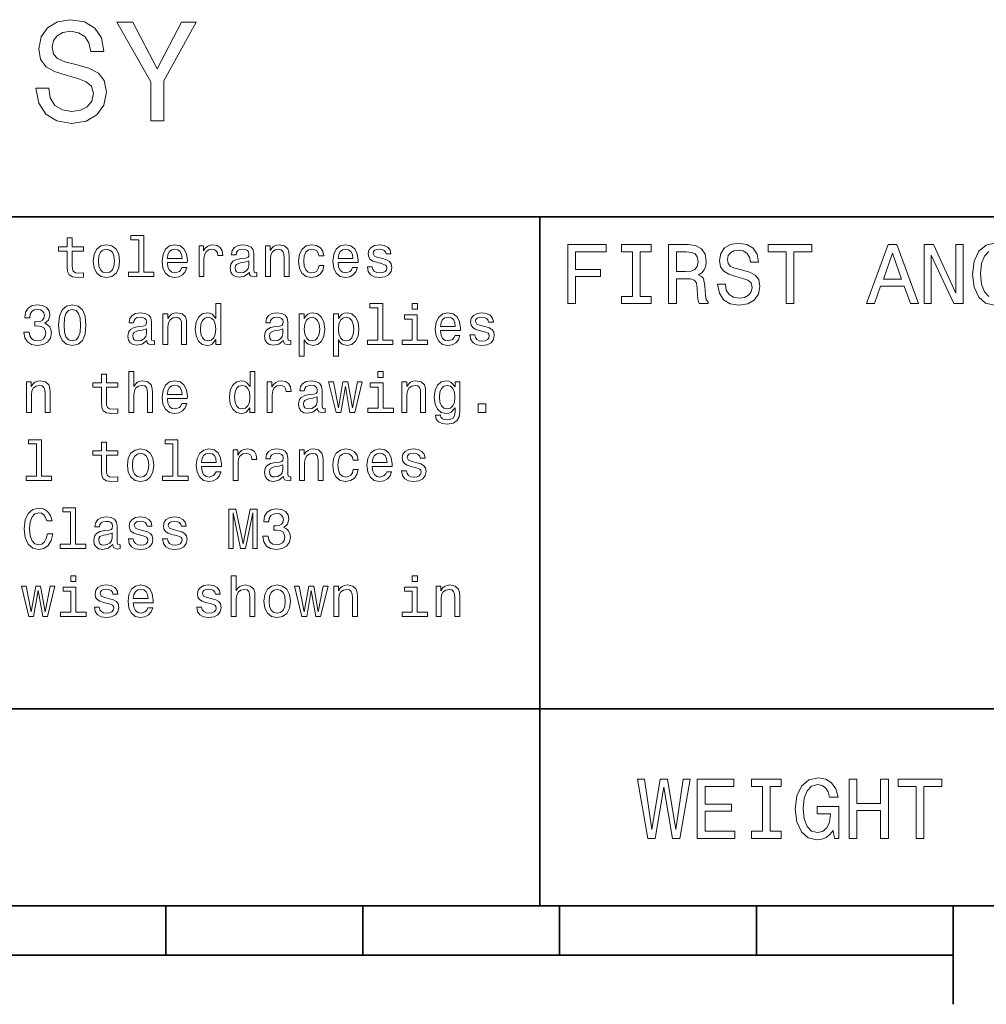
# Model space of a CAD drawing. Extents: x 0 to 420, y 0 to 297.
# Tile 8 of 18: x 263 to 312, y 5 to 55. Entities that reach past the tile are written whole.
import ezdxf

# ---------------------------------------------------------------- set-up
doc = ezdxf.new("R2010")
doc.units = 0

msp = doc.modelspace()

# ---------------------------------------------------------------- linework, layer by layer
at = {"color": 7, "lineweight": 35}
for p, q in [((220, 45), (410, 45)), ((289, 10), (289, 45)), ((220, 20), (410, 20)), ((10, 10), (410, 10)), ((220, 10), (410, 10)), ((270, 10), (270, 7.5)), ((280, 10), (280, 7.5)), ((290, 10), (290, 7.5)), ((300, 10), (300, 7.5)), ((310, 10), (310, 5)), ((110, 7.5), (310, 7.5))]:
    msp.add_line(p, q, dxfattribs=at)
at = {"color": 7, "lineweight": 13}
for points in [[(264.041779, 51.530979), (263.386169, 51.530979), (263.530273, 50.767288), (263.890503, 50.20533), (264.445251, 49.866714), (265.194519, 49.744236), (265.936584, 49.859509), (266.491364, 50.17651), (266.844391, 50.67363), (266.97406, 51.32925), (266.865997, 51.920029), (266.563416, 52.301872), (266.073486, 52.554031), (265.417877, 52.741352), (264.855896, 52.878242), (264.488464, 53.036743), (264.279541, 53.267288), (264.214691, 53.627522), (264.279541, 53.951729), (264.466858, 54.196686), (264.755035, 54.362389), (265.151306, 54.420029), (265.554749, 54.34798), (265.871765, 54.153458), (266.080688, 53.82925), (266.181549, 53.389767), (266.837189, 53.389767), (266.837189, 53.404179), (266.721893, 54.081409), (266.383301, 54.585732), (265.850159, 54.902737), (265.129669, 55.010807), (264.481262, 54.902737), (263.976959, 54.600143), (263.65274, 54.131844), (263.537476, 53.526657), (263.631134, 52.986309), (263.904907, 52.618874), (264.337189, 52.373917), (264.927948, 52.1866), (265.511536, 52.020893), (265.951019, 51.862389), (266.21759, 51.631844), (266.311249, 51.257202), (266.224792, 50.875359), (266.001434, 50.587173), (265.662811, 50.407059), (265.223358, 50.349422), (264.733429, 50.428673), (264.358795, 50.659222), (264.121033, 51.033859)], [(269.891937, 49.881123), (269.891937, 51.905617), (271.534576, 54.888329), (270.785309, 54.888329), (269.553314, 52.518009), (268.306915, 54.888329), (267.507202, 54.888329), (269.221893, 51.862389), (269.221893, 49.881123)], [(268.61673, 43.830692), (268.61673, 42.188042), (268.095093, 42.188042), (268.095093, 41.974785), (269.389069, 41.974785), (269.389069, 42.188042), (268.870331, 42.188042), (268.870331, 44.043949), (268.219025, 44.043949), (268.219025, 43.830692)], [(264.982727, 43.254322), (264.982727, 42.479107), (265, 42.228386), (265.080688, 42.055477), (265.242065, 41.954613), (265.515869, 41.920029), (265.815582, 41.934441), (265.815582, 42.153458), (265.596558, 42.136169), (265.397705, 42.159222), (265.291077, 42.23127), (265.244965, 42.352306), (265.236328, 42.522335), (265.236328, 43.254322), (265.815582, 43.254322), (265.815582, 43.470463), (265.236328, 43.470463), (265.236328, 43.922913), (264.982727, 43.922913), (264.982727, 43.470463), (264.544678, 43.470463), (264.544678, 43.254322)], [(266.302612, 42.74712), (266.348694, 42.395535), (266.481262, 42.136169), (266.69165, 41.974785), (266.97406, 41.920029), (267.253601, 41.974785), (267.463989, 42.133286), (267.596558, 42.392651), (267.645538, 42.74712), (267.596558, 43.098705), (267.463989, 43.36095), (267.253601, 43.519455), (266.97406, 43.577091), (266.69165, 43.519455), (266.481262, 43.35807), (266.348694, 43.098705)], [(270.069183, 42.675072), (271.083588, 42.675072), (271.086456, 42.793228), (271.040344, 43.124641), (270.913544, 43.372478), (270.711823, 43.522335), (270.443817, 43.577091), (270.18158, 43.519455), (269.979828, 43.35807), (269.850159, 43.095821), (269.804047, 42.75), (269.84726, 42.395535), (269.976959, 42.136169), (270.175812, 41.974785), (270.435181, 41.920029), (270.659943, 41.957493), (270.844391, 42.055477), (270.979828, 42.211098), (271.057648, 42.418591), (270.806915, 42.418591), (270.755066, 42.303314), (270.680115, 42.216858), (270.466858, 42.147694), (270.302612, 42.179398), (270.17868, 42.280262), (270.097992, 42.444527), (270.069183, 42.666428)], [(271.677246, 41.974785), (271.930847, 41.974785), (271.930847, 42.859512), (271.956787, 43.072769), (272.034607, 43.225506), (272.161377, 43.317726), (272.331421, 43.349426), (272.458221, 43.32925), (272.553314, 43.271614), (272.610962, 43.173634), (272.631134, 43.041069), (272.887634, 43.041069), (272.853027, 43.274498), (272.757935, 43.441643), (272.599426, 43.542507), (272.383301, 43.577091), (272.236328, 43.554035), (272.109528, 43.496399), (271.997131, 43.398415), (271.907776, 43.26585), (271.907776, 43.522335), (271.677246, 43.522335)], [(274.236328, 42.176514), (274.236328, 42.16787), (274.250732, 42.069885), (274.293945, 42.000721), (274.475525, 41.945965), (274.61673, 41.969021), (274.61673, 42.164986), (274.556213, 42.156342), (274.475525, 42.193806), (274.461121, 42.309078), (274.461121, 43.110233), (274.426514, 43.314842), (274.325653, 43.458935), (274.149872, 43.545391), (273.902039, 43.577091), (273.659943, 43.542507), (273.481262, 43.444527), (273.368896, 43.291786), (273.331421, 43.090057), (273.331421, 43.072769), (273.559082, 43.072769), (273.579254, 43.193806), (273.64267, 43.280262), (273.746399, 43.332134), (273.893372, 43.352306), (274.034607, 43.337898), (274.135468, 43.29467), (274.195984, 43.219742), (274.216156, 43.115993), (274.20462, 42.994957), (274.158508, 42.934441), (274.043243, 42.905621), (273.827087, 42.882565), (273.579254, 42.830692), (273.403473, 42.738472), (273.299713, 42.594383), (273.268005, 42.381126), (273.296844, 42.190922), (273.386169, 42.049713), (273.530273, 41.960377), (273.729126, 41.928677), (273.997131, 41.989193)], [(275.05188, 41.974785), (275.305481, 41.974785), (275.305481, 42.868156), (275.331421, 43.072769), (275.415009, 43.222622), (275.544678, 43.314842), (275.71759, 43.349426), (275.855927, 43.320606), (275.942383, 43.242798), (275.985596, 43.113113), (276, 42.940201), (276, 41.974785), (276.253601, 41.974785), (276.253601, 42.992077), (276.242096, 43.196686), (276.190216, 43.366714), (276.020172, 43.522335), (275.755066, 43.577091), (275.608093, 43.556919), (275.484161, 43.502163), (275.377533, 43.409943), (275.293945, 43.286022), (275.293945, 43.522335), (275.05188, 43.522335)], [(277.772339, 43.009369), (278.023071, 43.009369), (277.971191, 43.239914), (277.84729, 43.421471), (277.654175, 43.533863), (277.403473, 43.577091), (277.126801, 43.519455), (276.916443, 43.35807), (276.783875, 43.095821), (276.737762, 42.744236), (276.781006, 42.395535), (276.910675, 42.136169), (277.115295, 41.974785), (277.394836, 41.920029), (277.64267, 41.963257), (277.835754, 42.084293), (277.968323, 42.274498), (278.02594, 42.528099), (277.783875, 42.528099), (277.740662, 42.366714), (277.659943, 42.245678), (277.544678, 42.17075), (277.403473, 42.147694), (277.227661, 42.185158), (277.100891, 42.300434), (277.023071, 42.487755), (276.997131, 42.752884), (277.023071, 43.012249), (277.10376, 43.19957), (277.233429, 43.314842), (277.403473, 43.355186), (277.553314, 43.32925), (277.66571, 43.26297), (277.740662, 43.153458)], [(278.74353, 42.675072), (279.757935, 42.675072), (279.760803, 42.793228), (279.714722, 43.124641), (279.587921, 43.372478), (279.386169, 43.522335), (279.118164, 43.577091), (278.855927, 43.519455), (278.654175, 43.35807), (278.524506, 43.095821), (278.478394, 42.75), (278.521637, 42.395535), (278.651306, 42.136169), (278.850159, 41.974785), (279.109528, 41.920029), (279.33429, 41.957493), (279.518738, 42.055477), (279.654175, 42.211098), (279.731995, 42.418591), (279.481293, 42.418591), (279.429413, 42.303314), (279.354492, 42.216858), (279.141235, 42.147694), (278.976959, 42.179398), (278.853027, 42.280262), (278.772339, 42.444527), (278.74353, 42.666428)], [(281.014435, 42.876801), (280.76947, 42.934441), (280.587921, 43.000721), (280.527405, 43.136169), (280.544678, 43.23127), (280.605194, 43.300434), (280.703186, 43.343662), (280.844391, 43.36095), (280.979828, 43.343662), (281.086456, 43.291786), (281.15564, 43.213978), (281.184448, 43.110233), (281.432281, 43.110233), (281.432281, 43.115993), (281.389069, 43.303314), (281.270905, 43.450291), (281.086456, 43.542507), (280.844391, 43.577091), (280.599426, 43.542507), (280.420776, 43.447407), (280.30838, 43.306198), (280.273804, 43.127522), (280.299713, 42.954613), (280.380432, 42.833576), (280.51297, 42.74712), (280.706055, 42.6866), (280.988495, 42.617435), (281.161407, 42.545391), (281.20752, 42.487755), (281.224792, 42.401299), (281.198853, 42.29467), (281.1297, 42.213978), (281.017303, 42.162106), (280.867432, 42.144814), (280.708954, 42.162106), (280.593689, 42.222622), (280.515869, 42.320606), (280.484161, 42.456055), (280.239197, 42.456055), (280.279541, 42.225506), (280.397705, 42.058357), (280.585022, 41.957493), (280.844391, 41.920029), (281.115295, 41.957493), (281.314148, 42.058357), (281.435181, 42.219742), (281.478394, 42.430115), (281.446686, 42.611671), (281.357361, 42.735592), (281.210388, 42.816284)], [(290.414978, 40.587173), (290.817017, 40.587173), (290.817017, 41.966137), (292.079254, 41.966137), (292.079254, 42.324924), (290.817017, 42.324924), (290.817017, 43.22406), (292.368866, 43.22406), (292.368866, 43.587173), (290.414978, 43.587173)], [(293.70462, 40.950287), (293.151306, 40.950287), (293.151306, 40.587173), (294.655609, 40.587173), (294.655609, 40.950287), (294.102295, 40.950287), (294.102295, 43.22406), (294.655609, 43.22406), (294.655609, 43.587173), (293.151306, 43.587173), (293.151306, 43.22406), (293.70462, 43.22406)], [(295.541779, 40.587173), (295.943817, 40.587173), (295.943817, 41.853745), (296.354462, 41.853745), (296.657074, 41.840775), (296.84726, 41.780258), (296.951019, 41.637608), (296.994232, 41.382561), (297.015839, 40.993515), (297.041779, 40.738472), (297.093658, 40.587173), (297.547546, 40.587173), (297.547546, 40.669308), (297.44812, 40.790344), (297.413544, 41.015129), (297.383301, 41.499279), (297.309784, 41.858067), (297.210388, 41.970459), (297.054749, 42.052593), (297.227661, 42.16066), (297.348694, 42.311958), (297.426514, 42.502159), (297.452454, 42.731266), (297.391937, 43.094379), (297.219025, 43.366714), (296.933716, 43.530979), (296.544678, 43.587173), (295.541779, 43.587173)], [(298.425079, 41.577087), (298.031708, 41.577087), (298.118164, 41.118874), (298.33429, 40.781696), (298.667145, 40.578529), (299.11673, 40.505039), (299.561951, 40.574203), (299.894806, 40.764408), (300.106628, 41.062679), (300.184448, 41.456051), (300.119598, 41.810516), (299.938049, 42.039623), (299.644104, 42.190922), (299.250732, 42.30331), (298.913544, 42.385445), (298.693085, 42.480545), (298.567719, 42.618874), (298.528809, 42.835011), (298.567719, 43.029537), (298.680115, 43.17651), (298.853027, 43.275936), (299.09079, 43.310516), (299.332855, 43.267288), (299.523071, 43.150574), (299.648407, 42.956051), (299.708923, 42.69236), (300.102295, 42.69236), (300.102295, 42.701008), (300.033142, 43.107346), (299.829987, 43.409939), (299.510101, 43.600143), (299.07782, 43.664982), (298.688751, 43.600143), (298.386169, 43.418587), (298.19165, 43.137608), (298.122467, 42.774494), (298.17868, 42.450287), (298.342926, 42.229824), (298.602295, 42.082851), (298.956787, 41.970459), (299.306915, 41.871037), (299.570618, 41.775936), (299.73056, 41.637608), (299.786743, 41.412823), (299.734863, 41.183716), (299.600861, 41.010803), (299.397705, 40.902737), (299.134003, 40.868153), (298.840057, 40.915703), (298.615265, 41.054031), (298.472626, 41.278816)], [(301.511536, 40.587173), (301.90921, 40.587173), (301.90921, 43.22406), (302.817017, 43.22406), (302.817017, 43.587173), (300.599426, 43.587173), (300.599426, 43.22406), (301.511536, 43.22406)], [(305.600861, 40.587173), (305.998566, 40.587173), (306.314117, 41.469017), (307.511536, 41.469017), (307.827087, 40.587173), (308.233429, 40.587173), (307.135437, 43.591496), (306.694519, 43.591496)], [(308.531708, 40.587173), (308.890503, 40.587173), (308.890503, 43.046829), (310.040344, 40.587173), (310.502869, 40.587173), (310.502869, 43.587173), (310.139771, 43.587173), (310.139771, 41.127518), (309.002869, 43.587173), (308.531708, 43.587173)], [(266.561951, 42.75), (266.587891, 43.009369), (266.668579, 43.196686), (266.798279, 43.311962), (266.97406, 43.352306), (267.146973, 43.311962), (267.276672, 43.19957), (267.357361, 43.009369), (267.386169, 42.75), (267.357361, 42.487755), (267.276672, 42.29755), (267.146973, 42.182278), (266.97406, 42.144814), (266.798279, 42.182278), (266.668579, 42.29755), (266.587891, 42.487755)], [(270.069183, 42.888329), (270.100861, 43.087177), (270.17868, 43.23415), (270.296844, 43.323486), (270.452454, 43.355186), (270.605194, 43.323486), (270.723358, 43.23415), (270.79541, 43.087177), (270.82135, 42.888329)], [(278.74353, 42.888329), (278.775238, 43.087177), (278.853027, 43.23415), (278.971191, 43.323486), (279.126801, 43.355186), (279.279541, 43.323486), (279.397705, 43.23415), (279.469757, 43.087177), (279.495697, 42.888329)], [(296.432281, 43.219738), (296.695953, 43.193802), (296.881836, 43.111668), (296.998566, 42.960373), (297.037476, 42.722622), (296.994232, 42.471901), (296.877533, 42.320602), (296.67868, 42.242794), (296.406342, 42.22118), (295.943817, 42.22118), (295.943817, 43.219738)], [(306.452454, 41.836452), (306.914978, 43.159218), (307.377533, 41.836452)], [(274.20752, 42.516571), (274.172913, 42.366714), (274.080688, 42.251442), (273.942383, 42.176514), (273.772339, 42.150578), (273.662842, 42.164986), (273.585022, 42.211098), (273.536041, 42.291786), (273.521637, 42.404179), (273.533142, 42.505043), (273.579254, 42.577091), (273.763702, 42.657784), (273.997131, 42.692364), (274.20752, 42.761528)], [(262.778107, 39.147697), (262.778107, 39.127525), (262.824219, 38.850868), (262.959656, 38.643375), (263.172913, 38.510811), (263.455322, 38.461819), (263.755066, 38.510811), (263.979828, 38.637611), (264.123932, 38.83934), (264.175812, 39.098705), (264.15274, 39.268734), (264.089355, 39.407063), (263.985596, 39.513691), (263.84726, 39.591499), (264.034576, 39.74712), (264.100861, 39.994961), (264.057648, 40.219742), (263.933716, 40.389771), (263.731995, 40.496399), (263.455322, 40.533863), (263.195984, 40.487755), (262.997131, 40.360954), (262.867432, 40.159225), (262.824219, 39.891212), (262.824219, 39.87104), (263.080688, 39.87104), (263.10376, 40.055477), (263.17868, 40.188042), (263.299713, 40.268734), (263.469757, 40.297554), (263.619598, 40.274498), (263.729126, 40.213978), (263.79541, 40.115997), (263.82132, 39.983433), (263.79541, 39.84222), (263.726227, 39.74712), (263.605194, 39.689484), (263.440918, 39.672192), (263.328552, 39.675076), (263.328552, 39.447411), (263.469757, 39.453171), (263.651306, 39.427235), (263.786743, 39.35807), (263.867432, 39.245678), (263.896271, 39.098705), (263.864563, 38.931561), (263.780975, 38.80764), (263.648438, 38.729828), (263.472626, 38.703892), (263.291077, 38.732712), (263.158508, 38.819168), (263.074951, 38.957497), (263.043243, 39.147697)], [(264.544678, 39.496399), (264.587891, 39.043949), (264.723358, 38.721184), (264.939484, 38.525219), (265.239197, 38.461819), (265.536041, 38.525219), (265.752167, 38.721184), (265.884735, 39.043949), (265.930847, 39.496399), (265.884735, 39.945969), (265.829987, 40.124641), (265.752167, 40.271618), (265.536041, 40.467583), (265.239197, 40.533863), (264.939484, 40.467583), (264.723358, 40.268734), (264.587891, 39.945969)], [(272.533142, 38.758648), (272.533142, 38.519455), (272.786743, 38.519455), (272.786743, 40.588619), (272.536041, 40.588619), (272.536041, 39.830692), (272.342957, 40.049713), (272.224792, 40.101589), (272.089355, 40.121761), (271.844391, 40.064125), (271.654175, 39.90274), (271.530273, 39.643375), (271.48703, 39.29467), (271.530273, 38.945969), (271.654175, 38.68372), (271.844391, 38.519455), (272.089355, 38.464699), (272.224792, 38.484875), (272.345825, 38.536747)], [(280.760803, 40.375362), (280.760803, 38.732712), (280.239197, 38.732712), (280.239197, 38.519455), (281.533142, 38.519455), (281.533142, 38.732712), (281.014435, 38.732712), (281.014435, 40.588619), (280.363129, 40.588619), (280.363129, 40.375362)], [(282.775238, 40.588619), (282.507202, 40.588619), (282.507202, 40.300434), (282.775238, 40.300434)], [(264.82132, 39.496399), (264.844391, 39.845104), (264.916443, 40.095825), (265.046112, 40.242798), (265.239197, 40.29467), (265.429413, 40.242798), (265.559082, 40.095825), (265.631134, 39.845104), (265.654175, 39.496399), (265.631134, 39.144814), (265.559082, 38.894096), (265.429413, 38.74712), (265.239197, 38.698128), (265.046112, 38.74712), (264.916443, 38.894096), (264.844391, 39.144814)], [(269.031708, 38.721184), (269.031708, 38.71254), (269.046112, 38.614555), (269.089355, 38.545391), (269.270905, 38.490635), (269.412109, 38.513691), (269.412109, 38.709656), (269.351593, 38.701012), (269.270905, 38.738476), (269.2565, 38.853748), (269.2565, 39.654903), (269.221924, 39.859512), (269.121033, 40.003605), (268.945251, 40.090061), (268.697418, 40.121761), (268.455353, 40.087177), (268.276672, 39.989197), (268.164276, 39.836456), (268.126801, 39.634727), (268.126801, 39.617439), (268.354492, 39.617439), (268.374634, 39.738476), (268.438049, 39.824932), (268.541809, 39.876804), (268.688782, 39.896976), (268.829987, 39.882568), (268.930847, 39.83934), (268.991364, 39.764412), (269.011536, 39.660664), (269, 39.539627), (268.953888, 39.479111), (268.838623, 39.450291), (268.622498, 39.427235), (268.374634, 39.375362), (268.198853, 39.283142), (268.095093, 39.139053), (268.063416, 38.925797), (268.092224, 38.735592), (268.18158, 38.594383), (268.325653, 38.505047), (268.524506, 38.473347), (268.792511, 38.533863)], [(269.84726, 38.519455), (270.100861, 38.519455), (270.100861, 39.412827), (270.126801, 39.617439), (270.210388, 39.767292), (270.340057, 39.859512), (270.51297, 39.894096), (270.651306, 39.865276), (270.737762, 39.787468), (270.781006, 39.657784), (270.79541, 39.484871), (270.79541, 38.519455), (271.049011, 38.519455), (271.049011, 39.536747), (271.037476, 39.741356), (270.985596, 39.911385), (270.815582, 40.067005), (270.550446, 40.121761), (270.403473, 40.101589), (270.279541, 40.046833), (270.172913, 39.954613), (270.089355, 39.830692), (270.089355, 40.067005), (269.84726, 40.067005)], [(275.971191, 38.721184), (275.971191, 38.71254), (275.985596, 38.614555), (276.028839, 38.545391), (276.210388, 38.490635), (276.351593, 38.513691), (276.351593, 38.709656), (276.291077, 38.701012), (276.210388, 38.738476), (276.195984, 38.853748), (276.195984, 39.654903), (276.161377, 39.859512), (276.060516, 40.003605), (275.884735, 40.090061), (275.636902, 40.121761), (275.394836, 40.087177), (275.216156, 39.989197), (275.10376, 39.836456), (275.066284, 39.634727), (275.066284, 39.617439), (275.293945, 39.617439), (275.314148, 39.738476), (275.377533, 39.824932), (275.481262, 39.876804), (275.628265, 39.896976), (275.76947, 39.882568), (275.870331, 39.83934), (275.930847, 39.764412), (275.951019, 39.660664), (275.939484, 39.539627), (275.893372, 39.479111), (275.778107, 39.450291), (275.561981, 39.427235), (275.314148, 39.375362), (275.138336, 39.283142), (275.034607, 39.139053), (275.002899, 38.925797), (275.031708, 38.735592), (275.121033, 38.594383), (275.265137, 38.505047), (275.463989, 38.473347), (275.731995, 38.533863)], [(277.02594, 39.827812), (277.02594, 40.067005), (276.772339, 40.067005), (276.772339, 37.920033), (277.02594, 37.920033), (277.02594, 38.755768), (277.115295, 38.620319), (277.216156, 38.530983), (277.469757, 38.464699), (277.711823, 38.519455), (277.902039, 38.68372), (278.02594, 38.943085), (278.072052, 39.29467), (278.02594, 39.643375), (277.902039, 39.90274), (277.711823, 40.064125), (277.469757, 40.121761), (277.331421, 40.104469), (277.213257, 40.049713), (277.112396, 39.957497)], [(278.760803, 39.827812), (278.760803, 40.067005), (278.507202, 40.067005), (278.507202, 37.920033), (278.760803, 37.920033), (278.760803, 38.755768), (278.850159, 38.620319), (278.951019, 38.530983), (279.20462, 38.464699), (279.446686, 38.519455), (279.636902, 38.68372), (279.760803, 38.943085), (279.806915, 39.29467), (279.760803, 39.643375), (279.636902, 39.90274), (279.446686, 40.064125), (279.20462, 40.121761), (279.066284, 40.104469), (278.948151, 40.049713), (278.84729, 39.957497)], [(282.766571, 38.732712), (282.766571, 40.015133), (282.115295, 40.015133), (282.115295, 39.798992), (282.51297, 39.798992), (282.51297, 38.732712), (281.994263, 38.732712), (281.994263, 38.519455), (283.291077, 38.519455), (283.291077, 38.732712)], [(283.948151, 39.219742), (284.962555, 39.219742), (284.965424, 39.337898), (284.919312, 39.669312), (284.792511, 39.917149), (284.59079, 40.067005), (284.322784, 40.121761), (284.060547, 40.064125), (283.858795, 39.90274), (283.729126, 39.640491), (283.683014, 39.29467), (283.726227, 38.940205), (283.855927, 38.68084), (284.054779, 38.519455), (284.314148, 38.464699), (284.53891, 38.502163), (284.723358, 38.600147), (284.858795, 38.755768), (284.936615, 38.963261), (284.685883, 38.963261), (284.634033, 38.847984), (284.559082, 38.761528), (284.345825, 38.692364), (284.18158, 38.724068), (284.057648, 38.824932), (283.976959, 38.989197), (283.948151, 39.211098)], [(286.219025, 39.421471), (285.97406, 39.479111), (285.792511, 39.545391), (285.731995, 39.68084), (285.749298, 39.77594), (285.809814, 39.845104), (285.907806, 39.888332), (286.049011, 39.905621), (286.184448, 39.888332), (286.291077, 39.836456), (286.360229, 39.758648), (286.389069, 39.654903), (286.636902, 39.654903), (286.636902, 39.660664), (286.593689, 39.847984), (286.475525, 39.994961), (286.291077, 40.087177), (286.049011, 40.121761), (285.804047, 40.087177), (285.625366, 39.992077), (285.513, 39.850868), (285.478394, 39.672192), (285.504333, 39.499283), (285.585022, 39.378246), (285.71759, 39.29179), (285.910675, 39.23127), (286.193115, 39.162106), (286.365997, 39.090061), (286.412109, 39.032425), (286.429413, 38.945969), (286.403473, 38.83934), (286.33429, 38.758648), (286.221924, 38.706776), (286.072052, 38.689484), (285.913574, 38.706776), (285.798279, 38.767292), (285.720459, 38.865276), (285.688782, 39.000725), (285.443817, 39.000725), (285.484161, 38.770176), (285.602325, 38.603027), (285.789642, 38.502163), (286.049011, 38.464699), (286.319885, 38.502163), (286.518738, 38.603027), (286.639771, 38.764412), (286.683014, 38.974785), (286.651306, 39.156342), (286.561981, 39.280262), (286.415009, 39.360954)], [(272.132568, 39.894096), (272.299713, 39.853748), (272.426514, 39.741356), (272.501465, 39.554039), (272.530273, 39.29467), (272.501465, 39.032425), (272.426514, 38.845104), (272.299713, 38.729828), (272.132568, 38.692364), (271.97406, 38.729828), (271.853027, 38.845104), (271.772339, 39.035305), (271.746399, 39.29467), (271.772339, 39.551155), (271.853027, 39.738476), (271.97406, 39.853748)], [(277.426514, 38.692364), (277.2565, 38.729828), (277.132568, 38.845104), (277.054779, 39.032425), (277.028839, 39.29467), (277.054779, 39.554039), (277.132568, 39.741356), (277.2565, 39.853748), (277.426514, 39.894096), (277.582153, 39.853748), (277.706055, 39.738476), (277.783875, 39.551155), (277.812683, 39.29467), (277.783875, 39.035305), (277.706055, 38.845104), (277.582153, 38.729828)], [(279.161407, 38.692364), (278.991364, 38.729828), (278.867432, 38.845104), (278.789642, 39.032425), (278.763702, 39.29467), (278.789642, 39.554039), (278.867432, 39.741356), (278.991364, 39.853748), (279.161407, 39.894096), (279.317017, 39.853748), (279.440918, 39.738476), (279.518738, 39.551155), (279.547546, 39.29467), (279.518738, 39.035305), (279.440918, 38.845104), (279.317017, 38.729828)], [(283.948151, 39.432999), (283.979828, 39.631847), (284.057648, 39.77882), (284.175812, 39.868156), (284.331421, 39.899857), (284.484161, 39.868156), (284.602325, 39.77882), (284.674377, 39.631847), (284.700317, 39.432999)], [(269.002899, 39.061241), (268.968323, 38.911385), (268.876099, 38.796112), (268.737762, 38.721184), (268.567719, 38.695248), (268.458221, 38.709656), (268.380402, 38.755768), (268.331421, 38.836456), (268.317017, 38.948849), (268.328552, 39.049713), (268.374634, 39.121761), (268.559082, 39.202454), (268.792511, 39.237034), (269.002899, 39.306198)], [(275.942383, 39.061241), (275.907776, 38.911385), (275.815582, 38.796112), (275.677246, 38.721184), (275.507202, 38.695248), (275.397705, 38.709656), (275.319885, 38.755768), (275.270905, 38.836456), (275.2565, 38.948849), (275.268005, 39.049713), (275.314148, 39.121761), (275.498566, 39.202454), (275.731995, 39.237034), (275.942383, 39.306198)], [(266.71759, 36.343658), (266.71759, 35.568443), (266.734863, 35.317722), (266.815582, 35.144814), (266.976959, 35.043949), (267.250732, 35.009365), (267.550446, 35.023777), (267.550446, 35.242794), (267.331421, 35.225506), (267.132568, 35.248558), (267.02594, 35.320606), (266.979828, 35.441643), (266.971191, 35.611671), (266.971191, 36.343658), (267.550446, 36.343658), (267.550446, 36.559799), (266.971191, 36.559799), (266.971191, 37.012249), (266.71759, 37.012249), (266.71759, 36.559799), (266.279541, 36.559799), (266.279541, 36.343658)], [(268.112396, 35.064121), (268.365997, 35.064121), (268.365997, 35.957493), (268.391937, 36.162106), (268.475525, 36.311958), (268.605194, 36.404179), (268.778107, 36.438763), (268.916443, 36.409943), (269.002899, 36.332134), (269.046112, 36.20245), (269.060516, 36.029541), (269.060516, 35.064121), (269.314117, 35.064121), (269.314117, 36.081413), (269.302612, 36.286022), (269.250732, 36.456051), (269.080688, 36.611671), (268.815582, 36.666428), (268.671478, 36.646255), (268.547546, 36.591499), (268.443817, 36.505043), (268.365997, 36.386887), (268.365997, 37.133286), (268.112396, 37.133286)], [(274.268005, 35.303314), (274.268005, 35.064121), (274.521637, 35.064121), (274.521637, 37.133286), (274.270905, 37.133286), (274.270905, 36.375359), (274.07782, 36.594379), (273.959656, 36.646255), (273.824219, 36.666428), (273.579254, 36.608791), (273.389069, 36.447407), (273.265137, 36.188042), (273.221924, 35.839336), (273.265137, 35.490635), (273.389069, 35.228386), (273.579254, 35.064121), (273.824219, 35.009365), (273.959656, 35.029541), (274.080688, 35.081413)], [(281.040344, 37.133286), (280.772339, 37.133286), (280.772339, 36.8451), (281.040344, 36.8451)], [(262.907776, 35.064121), (263.161377, 35.064121), (263.161377, 35.957493), (263.187317, 36.162106), (263.270905, 36.311958), (263.400574, 36.404179), (263.573486, 36.438763), (263.711823, 36.409943), (263.798279, 36.332134), (263.841492, 36.20245), (263.855927, 36.029541), (263.855927, 35.064121), (264.109528, 35.064121), (264.109528, 36.081413), (264.097992, 36.286022), (264.046112, 36.456051), (263.876099, 36.611671), (263.610962, 36.666428), (263.463989, 36.646255), (263.340057, 36.591499), (263.233429, 36.499279), (263.149872, 36.375359), (263.149872, 36.611671), (262.907776, 36.611671)], [(270.069183, 35.764408), (271.083588, 35.764408), (271.086456, 35.882565), (271.040344, 36.213978), (270.913544, 36.461815), (270.711823, 36.611671), (270.443817, 36.666428), (270.18158, 36.608791), (269.979828, 36.447407), (269.850159, 36.185158), (269.804047, 35.839336), (269.84726, 35.484871), (269.976959, 35.225506), (270.175812, 35.064121), (270.435181, 35.009365), (270.659943, 35.046829), (270.844391, 35.144814), (270.979828, 35.300434), (271.057648, 35.507927), (270.806915, 35.507927), (270.755066, 35.392651), (270.680115, 35.306194), (270.466858, 35.23703), (270.302612, 35.268734), (270.17868, 35.369598), (270.097992, 35.533863), (270.069183, 35.755764)], [(275.146973, 35.064121), (275.400574, 35.064121), (275.400574, 35.948849), (275.426514, 36.162106), (275.504333, 36.314842), (275.631134, 36.407063), (275.801147, 36.438763), (275.927979, 36.418587), (276.023071, 36.36095), (276.080688, 36.26297), (276.100891, 36.130405), (276.357361, 36.130405), (276.322784, 36.363834), (276.227661, 36.530979), (276.069183, 36.631844), (275.853027, 36.666428), (275.706055, 36.643372), (275.579254, 36.585735), (275.466858, 36.487751), (275.377533, 36.355186), (275.377533, 36.611671), (275.146973, 36.611671)], [(277.706055, 35.26585), (277.706055, 35.257206), (277.720459, 35.159222), (277.763702, 35.090057), (277.945251, 35.035301), (278.086456, 35.058357), (278.086456, 35.254322), (278.02594, 35.245678), (277.945251, 35.283142), (277.930847, 35.398415), (277.930847, 36.19957), (277.896271, 36.404179), (277.79541, 36.548271), (277.619598, 36.634727), (277.371765, 36.666428), (277.1297, 36.631844), (276.951019, 36.533863), (276.838623, 36.381123), (276.801147, 36.179394), (276.801147, 36.162106), (277.028839, 36.162106), (277.049011, 36.283142), (277.112396, 36.369598), (277.216156, 36.421471), (277.363129, 36.441643), (277.504333, 36.427235), (277.605194, 36.384007), (277.66571, 36.309078), (277.685883, 36.20533), (277.674377, 36.084293), (277.628265, 36.023777), (277.51297, 35.994957), (277.296844, 35.971901), (277.049011, 35.920029), (276.873199, 35.827808), (276.76947, 35.68372), (276.737762, 35.470463), (276.766571, 35.280258), (276.855927, 35.13905), (277, 35.049713), (277.198853, 35.018013), (277.466858, 35.078529)], [(278.887634, 35.064121), (279.118164, 36.378242), (279.348724, 35.064121), (279.59079, 35.064121), (279.971191, 36.611671), (279.726227, 36.611671), (279.469757, 35.29755), (279.242096, 36.611671), (278.991364, 36.611671), (278.763702, 35.29755), (278.507202, 36.611671), (278.265137, 36.611671), (278.645538, 35.064121)], [(281.031708, 35.277378), (281.031708, 36.559799), (280.380432, 36.559799), (280.380432, 36.343658), (280.778107, 36.343658), (280.778107, 35.277378), (280.259369, 35.277378), (280.259369, 35.064121), (281.556213, 35.064121), (281.556213, 35.277378)], [(281.991364, 35.064121), (282.244965, 35.064121), (282.244965, 35.957493), (282.270905, 36.162106), (282.354492, 36.311958), (282.484161, 36.404179), (282.657074, 36.438763), (282.79541, 36.409943), (282.881866, 36.332134), (282.925079, 36.20245), (282.939484, 36.029541), (282.939484, 35.064121), (283.193085, 35.064121), (283.193085, 36.081413), (283.18158, 36.286022), (283.1297, 36.456051), (282.959656, 36.611671), (282.69455, 36.666428), (282.547546, 36.646255), (282.423645, 36.591499), (282.317017, 36.499279), (282.233459, 36.375359), (282.233459, 36.611671), (281.991364, 36.611671)], [(284.930847, 35.133286), (284.930847, 36.611671), (284.688782, 36.611671), (284.688782, 36.36095), (284.489929, 36.588615), (284.368896, 36.646255), (284.233459, 36.666428), (283.988495, 36.608791), (283.798279, 36.447407), (283.674377, 36.188042), (283.631134, 35.839336), (283.674377, 35.487751), (283.798279, 35.228386), (283.988495, 35.064121), (284.233459, 35.009365), (284.371765, 35.029541), (284.487061, 35.081413), (284.688782, 35.300434), (284.688782, 35.081413), (284.66571, 34.908501), (284.602325, 34.784584), (284.481293, 34.712536), (284.299713, 34.6866), (284.141235, 34.703892), (284.028839, 34.74712), (283.962555, 34.822048), (283.942383, 34.922913), (283.697418, 34.922913), (283.697418, 34.911385), (283.734894, 34.726944), (283.850159, 34.588615), (284.034607, 34.499279), (284.285309, 34.467579), (284.585022, 34.510807), (284.783875, 34.631844), (284.896271, 34.84222)], [(270.069183, 35.977665), (270.100861, 36.176514), (270.17868, 36.323486), (270.296844, 36.412823), (270.452454, 36.444523), (270.605194, 36.412823), (270.723358, 36.323486), (270.79541, 36.176514), (270.82135, 35.977665)], [(273.867432, 36.438763), (274.034607, 36.398415), (274.161377, 36.286022), (274.236328, 36.098701), (274.265137, 35.839336), (274.236328, 35.577091), (274.161377, 35.389771), (274.034607, 35.274494), (273.867432, 35.23703), (273.708954, 35.274494), (273.587891, 35.389771), (273.507202, 35.579971), (273.481262, 35.839336), (273.507202, 36.095821), (273.587891, 36.283142), (273.708954, 36.398415)], [(283.893372, 35.839336), (283.919312, 36.095821), (283.997131, 36.286022), (284.118164, 36.398415), (284.279541, 36.438763), (284.449585, 36.398415), (284.576385, 36.286022), (284.654205, 36.095821), (284.683014, 35.839336), (284.654205, 35.577091), (284.576385, 35.389771), (284.449585, 35.274494), (284.279541, 35.23703), (284.118164, 35.274494), (283.997131, 35.389771), (283.919312, 35.579971)], [(277.677246, 35.605907), (277.64267, 35.456051), (277.550446, 35.340778), (277.412109, 35.26585), (277.242096, 35.239914), (277.132568, 35.254322), (277.054779, 35.300434), (277.005768, 35.381123), (276.991364, 35.493515), (277.002899, 35.594379), (277.049011, 35.666428), (277.233429, 35.74712), (277.466858, 35.7817), (277.677246, 35.850864)], [(285.858795, 35.064121), (286.2565, 35.064121), (286.2565, 35.493515), (285.858795, 35.493515)], [(263.412109, 33.464699), (263.412109, 31.822048), (262.890503, 31.822048), (262.890503, 31.608791), (264.184448, 31.608791), (264.184448, 31.822048), (263.66571, 31.822048), (263.66571, 33.677956), (263.014404, 33.677956), (263.014404, 33.464699)], [(266.71759, 32.888329), (266.71759, 32.113113), (266.734863, 31.862394), (266.815582, 31.689484), (266.976959, 31.588619), (267.250732, 31.554037), (267.550446, 31.568445), (267.550446, 31.787466), (267.331421, 31.770174), (267.132568, 31.79323), (267.02594, 31.865276), (266.979828, 31.986313), (266.971191, 32.156342), (266.971191, 32.888329), (267.550446, 32.888329), (267.550446, 33.104469), (266.971191, 33.104469), (266.971191, 33.556919), (266.71759, 33.556919), (266.71759, 33.104469), (266.279541, 33.104469), (266.279541, 32.888329)], [(270.351593, 33.464699), (270.351593, 31.822048), (269.829987, 31.822048), (269.829987, 31.608791), (271.123932, 31.608791), (271.123932, 31.822048), (270.605194, 31.822048), (270.605194, 33.677956), (269.953888, 33.677956), (269.953888, 33.464699)], [(268.037476, 32.381126), (268.083588, 32.029541), (268.216156, 31.770174), (268.426514, 31.608791), (268.708954, 31.554037), (268.988464, 31.608791), (269.198853, 31.767292), (269.331421, 32.026657), (269.380402, 32.381126), (269.331421, 32.732712), (269.198853, 32.994957), (268.988464, 33.153461), (268.708954, 33.211098), (268.426514, 33.153461), (268.216156, 32.992077), (268.083588, 32.732712)], [(271.804047, 32.309078), (272.818451, 32.309078), (272.82135, 32.427235), (272.775238, 32.758648), (272.648438, 33.006485), (272.446686, 33.156342), (272.17868, 33.211098), (271.916443, 33.153461), (271.714722, 32.992077), (271.585022, 32.729828), (271.53891, 32.384007), (271.582153, 32.029541), (271.711823, 31.770174), (271.910675, 31.608791), (272.170044, 31.554037), (272.394836, 31.591501), (272.579254, 31.689484), (272.714722, 31.845102), (272.792511, 32.052597), (272.541809, 32.052597), (272.489929, 31.937321), (272.414978, 31.850866), (272.201752, 31.781702), (272.037476, 31.813402), (271.913544, 31.914267), (271.832855, 32.078533), (271.804047, 32.300434)], [(273.412109, 31.608791), (273.66571, 31.608791), (273.66571, 32.493519), (273.69165, 32.706776), (273.76947, 32.859512), (273.896271, 32.951733), (274.066284, 32.983433), (274.193085, 32.963257), (274.288208, 32.905621), (274.345825, 32.80764), (274.365997, 32.675076), (274.622498, 32.675076), (274.587891, 32.908504), (274.492798, 33.075649), (274.33429, 33.176514), (274.118164, 33.211098), (273.971191, 33.188042), (273.844391, 33.130405), (273.731995, 33.032421), (273.64267, 32.899857), (273.64267, 33.156342), (273.412109, 33.156342)], [(275.971191, 31.81052), (275.971191, 31.801874), (275.985596, 31.703892), (276.028839, 31.634727), (276.210388, 31.579973), (276.351593, 31.603027), (276.351593, 31.798992), (276.291077, 31.790348), (276.210388, 31.827812), (276.195984, 31.943085), (276.195984, 32.74424), (276.161377, 32.948849), (276.060516, 33.092941), (275.884735, 33.179398), (275.636902, 33.211098), (275.394836, 33.176514), (275.216156, 33.078533), (275.10376, 32.925793), (275.066284, 32.724064), (275.066284, 32.706776), (275.293945, 32.706776), (275.314148, 32.827812), (275.377533, 32.914268), (275.481262, 32.966141), (275.628265, 32.986313), (275.76947, 32.971905), (275.870331, 32.928677), (275.930847, 32.853748), (275.951019, 32.75), (275.939484, 32.628963), (275.893372, 32.568447), (275.778107, 32.539627), (275.561981, 32.516571), (275.314148, 32.464699), (275.138336, 32.372478), (275.034607, 32.22839), (275.002899, 32.015133), (275.031708, 31.82493), (275.121033, 31.68372), (275.265137, 31.594381), (275.463989, 31.562681), (275.731995, 31.623201)], [(276.786743, 31.608791), (277.040344, 31.608791), (277.040344, 32.502163), (277.066284, 32.706776), (277.149872, 32.856628), (277.279541, 32.948849), (277.452454, 32.983433), (277.59079, 32.954613), (277.677246, 32.876804), (277.720459, 32.74712), (277.734894, 32.574211), (277.734894, 31.608791), (277.988495, 31.608791), (277.988495, 32.626083), (277.976959, 32.830692), (277.925079, 33.000721), (277.755066, 33.156342), (277.489929, 33.211098), (277.342957, 33.190926), (277.219025, 33.136169), (277.112396, 33.043949), (277.028839, 32.920029), (277.028839, 33.156342), (276.786743, 33.156342)], [(279.507202, 32.643372), (279.757935, 32.643372), (279.706055, 32.87392), (279.582153, 33.055477), (279.389069, 33.16787), (279.138336, 33.211098), (278.861694, 33.153461), (278.651306, 32.992077), (278.518738, 32.729828), (278.472626, 32.378242), (278.515869, 32.029541), (278.645538, 31.770174), (278.850159, 31.608791), (279.1297, 31.554037), (279.377533, 31.597263), (279.570618, 31.718302), (279.703186, 31.908503), (279.760803, 32.162106), (279.518738, 32.162106), (279.475525, 32.000721), (279.394836, 31.879684), (279.279541, 31.804756), (279.138336, 31.781702), (278.962555, 31.819166), (278.835754, 31.934441), (278.757935, 32.121761), (278.731995, 32.38689), (278.757935, 32.646255), (278.838623, 32.833576), (278.968323, 32.948849), (279.138336, 32.989193), (279.288208, 32.963257), (279.400574, 32.896976), (279.475525, 32.787464)], [(280.478394, 32.309078), (281.492798, 32.309078), (281.495697, 32.427235), (281.449585, 32.758648), (281.322784, 33.006485), (281.121063, 33.156342), (280.853027, 33.211098), (280.59079, 33.153461), (280.389069, 32.992077), (280.259369, 32.729828), (280.213257, 32.384007), (280.2565, 32.029541), (280.386169, 31.770174), (280.585022, 31.608791), (280.844391, 31.554037), (281.069183, 31.591501), (281.253601, 31.689484), (281.389069, 31.845102), (281.466858, 32.052597), (281.216156, 32.052597), (281.164276, 31.937321), (281.089355, 31.850866), (280.876099, 31.781702), (280.711823, 31.813402), (280.587921, 31.914267), (280.507202, 32.078533), (280.478394, 32.300434)], [(282.749298, 32.510807), (282.504333, 32.568447), (282.322784, 32.634727), (282.262268, 32.770176), (282.279541, 32.865276), (282.340088, 32.934441), (282.438049, 32.977669), (282.579254, 32.994957), (282.714722, 32.977669), (282.82135, 32.925793), (282.890503, 32.847984), (282.919312, 32.74424), (283.167175, 32.74424), (283.167175, 32.75), (283.123932, 32.937321), (283.005768, 33.084297), (282.82135, 33.176514), (282.579254, 33.211098), (282.33432, 33.176514), (282.15564, 33.081413), (282.043243, 32.940205), (282.008667, 32.761528), (282.034607, 32.588619), (282.115295, 32.467583), (282.247864, 32.381126), (282.440948, 32.320606), (282.723358, 32.251442), (282.896271, 32.179398), (282.942383, 32.121761), (282.959656, 32.035305), (282.933716, 31.928677), (282.864563, 31.847984), (282.752167, 31.796112), (282.602325, 31.77882), (282.443817, 31.796112), (282.328552, 31.85663), (282.250732, 31.954613), (282.219025, 32.090061), (281.97406, 32.090061), (282.014435, 31.859512), (282.132568, 31.692366), (282.319885, 31.591501), (282.579254, 31.554037), (282.850159, 31.591501), (283.049011, 31.692366), (283.170044, 31.853748), (283.213257, 32.064121), (283.18158, 32.245678), (283.092224, 32.369598), (282.945251, 32.450291)], [(268.296844, 32.384007), (268.322784, 32.643372), (268.403473, 32.830692), (268.533142, 32.945969), (268.708954, 32.986313), (268.881836, 32.945969), (269.011536, 32.833576), (269.092224, 32.643372), (269.121033, 32.384007), (269.092224, 32.121761), (269.011536, 31.931559), (268.881836, 31.816284), (268.708954, 31.77882), (268.533142, 31.816284), (268.403473, 31.931559), (268.322784, 32.121761)], [(271.804047, 32.522335), (271.835754, 32.721184), (271.913544, 32.868156), (272.031708, 32.957493), (272.187317, 32.989193), (272.340057, 32.957493), (272.458221, 32.868156), (272.530273, 32.721184), (272.556213, 32.522335)], [(280.478394, 32.522335), (280.510101, 32.721184), (280.587921, 32.868156), (280.706055, 32.957493), (280.861694, 32.989193), (281.014435, 32.957493), (281.132568, 32.868156), (281.20462, 32.721184), (281.23056, 32.522335)], [(275.942383, 32.150578), (275.907776, 32.000721), (275.815582, 31.885448), (275.677246, 31.81052), (275.507202, 31.784584), (275.397705, 31.798992), (275.319885, 31.845102), (275.270905, 31.925795), (275.2565, 32.038185), (275.268005, 32.13905), (275.314148, 32.211098), (275.498566, 32.29179), (275.731995, 32.32637), (275.942383, 32.395535)], [(263.971191, 28.896975), (263.913544, 28.6549), (263.818451, 28.481989), (263.685883, 28.375362), (263.530273, 28.34078), (263.342957, 28.392653), (263.195984, 28.548273), (263.097992, 28.801874), (263.066284, 29.15346), (263.097992, 29.502163), (263.193085, 29.758646), (263.340057, 29.914267), (263.530273, 29.969021), (263.668579, 29.940203), (263.786743, 29.859512), (263.878967, 29.729828), (263.942383, 29.551153), (264.216156, 29.551153), (264.1297, 29.824928), (263.979828, 30.032421), (263.775208, 30.162106), (263.530273, 30.208214), (263.224792, 30.136169), (262.991364, 29.934439), (262.841492, 29.603027), (262.789642, 29.15346), (262.841492, 28.703892), (262.991364, 28.37248), (263.224792, 28.16787), (263.530273, 28.098705), (263.798279, 28.15346), (264.014404, 28.306198), (264.167145, 28.556917), (264.247833, 28.896975)], [(265.146973, 30.009367), (265.146973, 28.366716), (264.625366, 28.366716), (264.625366, 28.15346), (265.919312, 28.15346), (265.919312, 28.366716), (265.400574, 28.366716), (265.400574, 30.222624), (264.749298, 30.222624), (264.749298, 30.009367)], [(273.193085, 28.15346), (273.415009, 28.15346), (273.415009, 29.969021), (273.789642, 28.15346), (274.037476, 28.15346), (274.409241, 29.969021), (274.409241, 28.15346), (274.634003, 28.15346), (274.634003, 30.15346), (274.28244, 30.15346), (273.913544, 28.389771), (273.547546, 30.15346), (273.193085, 30.15346)], [(274.922211, 28.781702), (274.922211, 28.761528), (274.968323, 28.484871), (275.10376, 28.277378), (275.317017, 28.144814), (275.599426, 28.095823), (275.899139, 28.144814), (276.123932, 28.271616), (276.268005, 28.473345), (276.319885, 28.73271), (276.296844, 28.902739), (276.233429, 29.041067), (276.1297, 29.147696), (275.991364, 29.225506), (276.17868, 29.381124), (276.244965, 29.628963), (276.201752, 29.853748), (276.07782, 30.023777), (275.876099, 30.130405), (275.599426, 30.16787), (275.340057, 30.121759), (275.141235, 29.994959), (275.011536, 29.793228), (274.968323, 29.525217), (274.968323, 29.505045), (275.224792, 29.505045), (275.247864, 29.689482), (275.322784, 29.822048), (275.443817, 29.902739), (275.613831, 29.931557), (275.763702, 29.908503), (275.873199, 29.847984), (275.939484, 29.750002), (275.965424, 29.617435), (275.939484, 29.476227), (275.870331, 29.381124), (275.749298, 29.323488), (275.585022, 29.306198), (275.472626, 29.309078), (275.472626, 29.081413), (275.613831, 29.087177), (275.79541, 29.061241), (275.930847, 28.992077), (276.011536, 28.879684), (276.040344, 28.73271), (276.008667, 28.565563), (275.925079, 28.441645), (275.792511, 28.363834), (275.61673, 28.337898), (275.435181, 28.366716), (275.302612, 28.453171), (275.219025, 28.591499), (275.187317, 28.781702)], [(267.296844, 28.355188), (267.296844, 28.346542), (267.311249, 28.24856), (267.354462, 28.179396), (267.536041, 28.124641), (267.677246, 28.147696), (267.677246, 28.34366), (267.61673, 28.335016), (267.536041, 28.37248), (267.521606, 28.487753), (267.521606, 29.288906), (267.48703, 29.493517), (267.386169, 29.637609), (267.210388, 29.724064), (266.962555, 29.755764), (266.720459, 29.721184), (266.541809, 29.623199), (266.429413, 29.470463), (266.391937, 29.268734), (266.391937, 29.251442), (266.619598, 29.251442), (266.639771, 29.37248), (266.703186, 29.458935), (266.806915, 29.510809), (266.953888, 29.530981), (267.095093, 29.516571), (267.195984, 29.473345), (267.2565, 29.398417), (267.276672, 29.29467), (267.265137, 29.173632), (267.219025, 29.113113), (267.10376, 29.084295), (266.887604, 29.061241), (266.639771, 29.009367), (266.463989, 28.917149), (266.360229, 28.773056), (266.328552, 28.559799), (266.357361, 28.369598), (266.446686, 28.228388), (266.59079, 28.13905), (266.789642, 28.107349), (267.057648, 28.16787)], [(268.870331, 29.055477), (268.625366, 29.113113), (268.443817, 29.179396), (268.383301, 29.314842), (268.400574, 29.409945), (268.461121, 29.479109), (268.559082, 29.522335), (268.700287, 29.539627), (268.835754, 29.522335), (268.942383, 29.470463), (269.011536, 29.392653), (269.040344, 29.288906), (269.288208, 29.288906), (269.288208, 29.29467), (269.244965, 29.481989), (269.126801, 29.628963), (268.942383, 29.721184), (268.700287, 29.755764), (268.455353, 29.721184), (268.276672, 29.626081), (268.164276, 29.484871), (268.1297, 29.306198), (268.15564, 29.133287), (268.236328, 29.012249), (268.368896, 28.925795), (268.561981, 28.865274), (268.844391, 28.79611), (269.017303, 28.724064), (269.063416, 28.666428), (269.080688, 28.579973), (269.054749, 28.473345), (268.985596, 28.392653), (268.873199, 28.34078), (268.723358, 28.323488), (268.56485, 28.34078), (268.449585, 28.401299), (268.371765, 28.499281), (268.340057, 28.634727), (268.095093, 28.634727), (268.135468, 28.404181), (268.253601, 28.237034), (268.440918, 28.136169), (268.700287, 28.098705), (268.971191, 28.136169), (269.170044, 28.237034), (269.291077, 28.398417), (269.33429, 28.608791), (269.302612, 28.790348), (269.213257, 28.914267), (269.066284, 28.994959)], [(270.605194, 29.055477), (270.360229, 29.113113), (270.17868, 29.179396), (270.118164, 29.314842), (270.135468, 29.409945), (270.195984, 29.479109), (270.293945, 29.522335), (270.435181, 29.539627), (270.570618, 29.522335), (270.677246, 29.470463), (270.746399, 29.392653), (270.775238, 29.288906), (271.023071, 29.288906), (271.023071, 29.29467), (270.979828, 29.481989), (270.861694, 29.628963), (270.677246, 29.721184), (270.435181, 29.755764), (270.190216, 29.721184), (270.011536, 29.626081), (269.899139, 29.484871), (269.864563, 29.306198), (269.890503, 29.133287), (269.971191, 29.012249), (270.10376, 28.925795), (270.296844, 28.865274), (270.579254, 28.79611), (270.752167, 28.724064), (270.798279, 28.666428), (270.815582, 28.579973), (270.789642, 28.473345), (270.720459, 28.392653), (270.608093, 28.34078), (270.458221, 28.323488), (270.299713, 28.34078), (270.184448, 28.401299), (270.106628, 28.499281), (270.074951, 28.634727), (269.829987, 28.634727), (269.870331, 28.404181), (269.988495, 28.237034), (270.175812, 28.136169), (270.435181, 28.098705), (270.706055, 28.136169), (270.904907, 28.237034), (271.02594, 28.398417), (271.069183, 28.608791), (271.037476, 28.790348), (270.94812, 28.914267), (270.801147, 28.994959)], [(267.268005, 28.695246), (267.233429, 28.545391), (267.141235, 28.430117), (267.002899, 28.355188), (266.832855, 28.329252), (266.723358, 28.34366), (266.645538, 28.389771), (266.596558, 28.470463), (266.582153, 28.582855), (266.593658, 28.68372), (266.639771, 28.755766), (266.824219, 28.836456), (267.057648, 28.871038), (267.268005, 28.940203)], [(265.426514, 26.767292), (265.158508, 26.767292), (265.158508, 26.479107), (265.426514, 26.479107)], [(273.317017, 24.698128), (273.570618, 24.698128), (273.570618, 25.591499), (273.596558, 25.79611), (273.680115, 25.945967), (273.809814, 26.038185), (273.982727, 26.072767), (274.121033, 26.043949), (274.20752, 25.966139), (274.250732, 25.836456), (274.265137, 25.663546), (274.265137, 24.698128), (274.518738, 24.698128), (274.518738, 25.71542), (274.507202, 25.920031), (274.455353, 26.090059), (274.285309, 26.245678), (274.020172, 26.300434), (273.876099, 26.28026), (273.752167, 26.225506), (273.648438, 26.13905), (273.570618, 26.020895), (273.570618, 26.767292), (273.317017, 26.767292)], [(282.775238, 26.767292), (282.507202, 26.767292), (282.507202, 26.479107), (282.775238, 26.479107)], [(263.273773, 24.698128), (263.504333, 26.012249), (263.734863, 24.698128), (263.976959, 24.698128), (264.357361, 26.245678), (264.112396, 26.245678), (263.855927, 24.931557), (263.628235, 26.245678), (263.377533, 26.245678), (263.149872, 24.931557), (262.893372, 26.245678), (262.651306, 26.245678), (263.031708, 24.698128)], [(265.417877, 24.911385), (265.417877, 26.193806), (264.766571, 26.193806), (264.766571, 25.977667), (265.164276, 25.977667), (265.164276, 24.911385), (264.645538, 24.911385), (264.645538, 24.698128), (265.942383, 24.698128), (265.942383, 24.911385)], [(267.135468, 25.600145), (266.890503, 25.657782), (266.708954, 25.724064), (266.648438, 25.85951), (266.66571, 25.954613), (266.726227, 26.023777), (266.824219, 26.067003), (266.965424, 26.084295), (267.100861, 26.067003), (267.207489, 26.015131), (267.276672, 25.937321), (267.305481, 25.833574), (267.553314, 25.833574), (267.553314, 25.839338), (267.510101, 26.026657), (267.391937, 26.173632), (267.207489, 26.26585), (266.965424, 26.300434), (266.720459, 26.26585), (266.541809, 26.17075), (266.429413, 26.029539), (266.394836, 25.850866), (266.420746, 25.677956), (266.501465, 25.556917), (266.634003, 25.470463), (266.827087, 25.409943), (267.109528, 25.340778), (267.28244, 25.268732), (267.328552, 25.211096), (267.345825, 25.124641), (267.319885, 25.018013), (267.250732, 24.937321), (267.138336, 24.885448), (266.988464, 24.868156), (266.829987, 24.885448), (266.714722, 24.945967), (266.636902, 25.043949), (266.605194, 25.179396), (266.360229, 25.179396), (266.400574, 24.948849), (266.518738, 24.781702), (266.706055, 24.680838), (266.965424, 24.643373), (267.236328, 24.680838), (267.435181, 24.781702), (267.556213, 24.943085), (267.599426, 25.15346), (267.567719, 25.335016), (267.478394, 25.458935), (267.331421, 25.539627)], [(268.33429, 25.398417), (269.348724, 25.398417), (269.351593, 25.516571), (269.305481, 25.847984), (269.17868, 26.095821), (268.976959, 26.245678), (268.708954, 26.300434), (268.446686, 26.242796), (268.244965, 26.081413), (268.115295, 25.819164), (268.069183, 25.473343), (268.112396, 25.118877), (268.242096, 24.85951), (268.440918, 24.698128), (268.700287, 24.643373), (268.925079, 24.680838), (269.109528, 24.77882), (269.244965, 24.934439), (269.322784, 25.141932), (269.072052, 25.141932), (269.020172, 25.026657), (268.945251, 24.940203), (268.731995, 24.871038), (268.567719, 24.902739), (268.443817, 25.003603), (268.363129, 25.167868), (268.33429, 25.389771)], [(268.33429, 25.611671), (268.365997, 25.81052), (268.443817, 25.957493), (268.561981, 26.046831), (268.71759, 26.078531), (268.870331, 26.046831), (268.988464, 25.957493), (269.060516, 25.81052), (269.086456, 25.611671)], [(272.340057, 25.600145), (272.095123, 25.657782), (271.913544, 25.724064), (271.853027, 25.85951), (271.870331, 25.954613), (271.930847, 26.023777), (272.028839, 26.067003), (272.170044, 26.084295), (272.305481, 26.067003), (272.412109, 26.015131), (272.481262, 25.937321), (272.510101, 25.833574), (272.757935, 25.833574), (272.757935, 25.839338), (272.714722, 26.026657), (272.596558, 26.173632), (272.412109, 26.26585), (272.170044, 26.300434), (271.925079, 26.26585), (271.746399, 26.17075), (271.634003, 26.029539), (271.599426, 25.850866), (271.625366, 25.677956), (271.706055, 25.556917), (271.838623, 25.470463), (272.031708, 25.409943), (272.314117, 25.340778), (272.48703, 25.268732), (272.533142, 25.211096), (272.550446, 25.124641), (272.524506, 25.018013), (272.455353, 24.937321), (272.342957, 24.885448), (272.193085, 24.868156), (272.034607, 24.885448), (271.919312, 24.945967), (271.841492, 25.043949), (271.809814, 25.179396), (271.56485, 25.179396), (271.605194, 24.948849), (271.723358, 24.781702), (271.910675, 24.680838), (272.170044, 24.643373), (272.440918, 24.680838), (272.639771, 24.781702), (272.760803, 24.943085), (272.804047, 25.15346), (272.772339, 25.335016), (272.683014, 25.458935), (272.536041, 25.539627)], [(274.976959, 25.470463), (275.023071, 25.118877), (275.15564, 24.85951), (275.365997, 24.698128), (275.648438, 24.643373), (275.927979, 24.698128), (276.138336, 24.856628), (276.270905, 25.115995), (276.319885, 25.470463), (276.270905, 25.822046), (276.138336, 26.084295), (275.927979, 26.242796), (275.648438, 26.300434), (275.365997, 26.242796), (275.15564, 26.081413), (275.023071, 25.822046)], [(275.236328, 25.473343), (275.262268, 25.73271), (275.342957, 25.920031), (275.472626, 26.035303), (275.648438, 26.075649), (275.82135, 26.035303), (275.951019, 25.922911), (276.031708, 25.73271), (276.060516, 25.473343), (276.031708, 25.211096), (275.951019, 25.020895), (275.82135, 24.905621), (275.648438, 24.868156), (275.472626, 24.905621), (275.342957, 25.020895), (275.262268, 25.211096)], [(277.15274, 24.698128), (277.383301, 26.012249), (277.613831, 24.698128), (277.855927, 24.698128), (278.236328, 26.245678), (277.991364, 26.245678), (277.734894, 24.931557), (277.507202, 26.245678), (277.2565, 26.245678), (277.028839, 24.931557), (276.772339, 26.245678), (276.530273, 26.245678), (276.910675, 24.698128)], [(278.521637, 24.698128), (278.775238, 24.698128), (278.775238, 25.591499), (278.801178, 25.79611), (278.884735, 25.945967), (279.014404, 26.038185), (279.187317, 26.072767), (279.325653, 26.043949), (279.412109, 25.966139), (279.455353, 25.836456), (279.469757, 25.663546), (279.469757, 24.698128), (279.723358, 24.698128), (279.723358, 25.71542), (279.711823, 25.920031), (279.659943, 26.090059), (279.489929, 26.245678), (279.224792, 26.300434), (279.07782, 26.28026), (278.953918, 26.225506), (278.84729, 26.133286), (278.763702, 26.009367), (278.763702, 26.245678), (278.521637, 26.245678)], [(282.766571, 24.911385), (282.766571, 26.193806), (282.115295, 26.193806), (282.115295, 25.977667), (282.51297, 25.977667), (282.51297, 24.911385), (281.994263, 24.911385), (281.994263, 24.698128), (283.291077, 24.698128), (283.291077, 24.911385)], [(283.726227, 24.698128), (283.979828, 24.698128), (283.979828, 25.591499), (284.005768, 25.79611), (284.089355, 25.945967), (284.219025, 26.038185), (284.391937, 26.072767), (284.530273, 26.043949), (284.61673, 25.966139), (284.659973, 25.836456), (284.674377, 25.663546), (284.674377, 24.698128), (284.927979, 24.698128), (284.927979, 25.71542), (284.916443, 25.920031), (284.864563, 26.090059), (284.69455, 26.245678), (284.429413, 26.300434), (284.28244, 26.28026), (284.158508, 26.225506), (284.05188, 26.133286), (283.968323, 26.009367), (283.968323, 26.245678), (283.726227, 26.245678)], [(303.899139, 13.830692), (303.972626, 13.428675), (304.188751, 13.428675), (304.188751, 15.049712), (303.095093, 15.049712), (303.095093, 14.682277), (303.76944, 14.682277), (303.76944, 14.656341), (303.71759, 14.258646), (303.579254, 13.964698), (303.367432, 13.778819), (303.10376, 13.7183), (302.809814, 13.79611), (302.580688, 14.029539), (302.433716, 14.414266), (302.381836, 14.941643), (302.429382, 15.464698), (302.576355, 15.849424), (302.809814, 16.082853), (303.125366, 16.164986), (303.341492, 16.121758), (303.518738, 16.000721), (303.648407, 15.797551), (303.721893, 15.525217), (304.149841, 15.525217), (304.037476, 15.940203), (303.825653, 16.251442), (303.527374, 16.441643), (303.151306, 16.510807), (302.658508, 16.402739), (302.286743, 16.087177), (302.048981, 15.590058), (301.966858, 14.928675), (302.048981, 14.262969), (302.286743, 13.76585), (302.636902, 13.450289), (303.07782, 13.346542), (303.324219, 13.381124), (303.544678, 13.46758), (303.734863, 13.618876)], [(294.484161, 13.428675), (294.864563, 13.428675), (295.296844, 16.030981), (295.742065, 13.428675), (296.105194, 13.428675), (296.632568, 16.432999), (296.286743, 16.432999), (295.914978, 13.878242), (295.48703, 16.432999), (295.110962, 16.432999), (294.69165, 13.878242), (294.319885, 16.432999), (293.965424, 16.432999)], [(296.995667, 13.428675), (298.897705, 13.428675), (298.897705, 13.791787), (297.393372, 13.791787), (297.393372, 14.807637), (298.733429, 14.807637), (298.733429, 15.166427), (297.393372, 15.166427), (297.393372, 16.065563), (298.863098, 16.065563), (298.863098, 16.428675), (296.995667, 16.428675)], [(300.306915, 13.791787), (299.753601, 13.791787), (299.753601, 13.428675), (301.257935, 13.428675), (301.257935, 13.791787), (300.70462, 13.791787), (300.70462, 16.065563), (301.257935, 16.065563), (301.257935, 16.428675), (299.753601, 16.428675), (299.753601, 16.065563), (300.306915, 16.065563)], [(304.707489, 13.428675), (305.109497, 13.428675), (305.109497, 14.837896), (306.311249, 14.837896), (306.311249, 13.428675), (306.708923, 13.428675), (306.708923, 16.428675), (306.311249, 16.428675), (306.311249, 15.205332), (305.109497, 15.205332), (305.109497, 16.428675), (304.707489, 16.428675)], [(308.113831, 13.428675), (308.511536, 13.428675), (308.511536, 16.065563), (309.419312, 16.065563), (309.419312, 16.428675), (307.201721, 16.428675), (307.201721, 16.065563), (308.113831, 16.065563)]]:
    msp.add_lwpolyline(points, close=True, dxfattribs=at)
for points in [[(312.162842, 43.669308), (311.670044, 43.561237), (311.298279, 43.245674), (311.060516, 42.748558), (310.978394, 42.087173), (311.060516, 41.421467), (311.298279, 40.924351), (311.648407, 40.608788), (312.089325, 40.505039)], [(311.82132, 40.954609), (311.592224, 41.188038), (311.445251, 41.572765), (311.393372, 42.100143), (311.440918, 42.623196), (311.587891, 43.007923), (311.82132, 43.241352)]]:
    msp.add_lwpolyline(points, dxfattribs=at)

doc.saveas('drawing.dxf')
